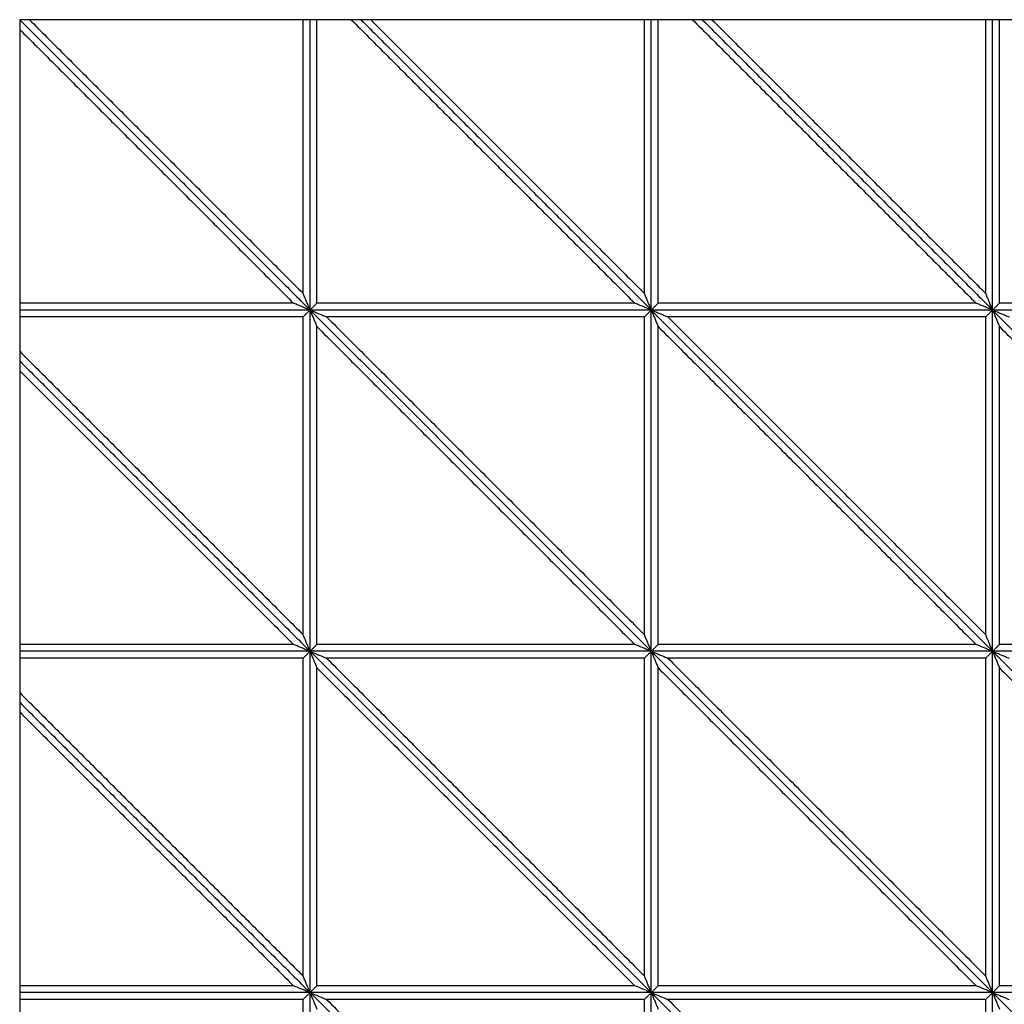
# Model space of a CAD drawing. Header units: millimetres. Extents: x 3058.1 to 3069.1, y 1872.4 to 1877.2.
# Tile 2 of 25: x 3058.1 to 3059, y 1873.5 to 1874.4. Entities that reach past the tile are written whole.
import ezdxf

# ---------------------------------------------------------------- set-up
doc = ezdxf.new("R2010")
doc.units = ezdxf.units.MM
doc.layers.add('Make2D', color=7, linetype='Continuous', true_color=0x000000)
doc.layers.add('Make2D$Visible$Curves', color=7, linetype='Continuous', true_color=0x000000)

# ---------------------------------------------------------------- blocks, each defined once
blk = doc.blocks.new('Akebia1')
at = {"layer": 'Make2D'}
blk.add_lwpolyline([(3058.12941, 1872.36272), (3060.1398, 1872.36272), (3060.1398, 1874.37311), (3058.12941, 1874.37311)], close=True, dxfattribs=at)
at = {"layer": 'Make2D$Visible$Curves', "color": 18, "lineweight": -3, "true_color": 0x000000}
for points, degree in [([(3058.12941, 1874.37311), (3058.25701, 1874.24551), (3058.38461, 1874.11792)], 2), ([(3058.12941, 1874.37311), (3058.25701, 1874.24551), (3058.38461, 1874.11792)], 2), ([(3058.13794, 1874.37311), (3058.25826, 1874.25279), (3058.37857, 1874.13248)], 2), ([(3058.37857, 1874.13248), (3058.37857, 1874.25279), (3058.37857, 1874.37311)], 2), ([(3058.38461, 1874.11792), (3058.38461, 1874.24551), (3058.38461, 1874.37311)], 2), ([(3058.38461, 1874.11792), (3058.38461, 1874.24551), (3058.38461, 1874.37311)], 2), ([(3058.39064, 1874.12395), (3058.39064, 1874.24853), (3058.39064, 1874.37311)], 2), ([(3058.42088, 1874.37311), (3058.54546, 1874.24853), (3058.67005, 1874.12395)], 2), ([(3058.42941, 1874.37311), (3058.55701, 1874.24551), (3058.68461, 1874.11792)], 2), ([(3058.42941, 1874.37311), (3058.55701, 1874.24551), (3058.68461, 1874.11792)], 2), ([(3058.43794, 1874.37311), (3058.55826, 1874.25279), (3058.67857, 1874.13248)], 2), ([(3058.67857, 1874.13248), (3058.67857, 1874.25279), (3058.67857, 1874.37311)], 2), ([(3058.68461, 1874.11792), (3058.68461, 1874.24551), (3058.68461, 1874.37311)], 2), ([(3058.68461, 1874.11792), (3058.68461, 1874.24551), (3058.68461, 1874.37311)], 2), ([(3058.69064, 1874.12395), (3058.69064, 1874.24853), (3058.69064, 1874.37311)], 2), ([(3058.72088, 1874.37311), (3058.84546, 1874.24853), (3058.97005, 1874.12395)], 2), ([(3058.72941, 1874.37311), (3058.85701, 1874.24551), (3058.98461, 1874.11792)], 2), ([(3058.72941, 1874.37311), (3058.85701, 1874.24551), (3058.98461, 1874.11792)], 2), ([(3058.73794, 1874.37311), (3058.85826, 1874.25279), (3058.97857, 1874.13248)], 2), ([(3058.97857, 1874.13248), (3058.97857, 1874.25279), (3058.97857, 1874.37311)], 2), ([(3058.98461, 1874.11792), (3058.98461, 1874.24551), (3058.98461, 1874.37311)], 2), ([(3058.98461, 1874.11792), (3058.98461, 1874.24551), (3058.98461, 1874.37311)], 2), ([(3058.99064, 1874.12395), (3058.99064, 1874.24853), (3058.99064, 1874.37311)], 2), ([(3058.12941, 1874.36458), (3058.24973, 1874.24426), (3058.37005, 1874.12395)], 2), ([(3058.38461, 1874.11792), (3058.38438, 1874.11846), (3058.38394, 1874.11953), (3058.38327, 1874.12115), (3058.3826, 1874.12277), (3058.38193, 1874.12439), (3058.38126, 1874.126), (3058.38059, 1874.12762), (3058.37992, 1874.12924), (3058.37924, 1874.13086), (3058.3788, 1874.13194), (3058.37857, 1874.13248)], 3), ([(3058.68461, 1874.11792), (3058.68438, 1874.11846), (3058.68394, 1874.11953), (3058.68327, 1874.12115), (3058.6826, 1874.12277), (3058.68193, 1874.12439), (3058.68126, 1874.126), (3058.68059, 1874.12762), (3058.67992, 1874.12924), (3058.67924, 1874.13086), (3058.6788, 1874.13194), (3058.67857, 1874.13248)], 3), ([(3058.98461, 1874.11792), (3058.98438, 1874.11846), (3058.98394, 1874.11953), (3058.98327, 1874.12115), (3058.9826, 1874.12277), (3058.98193, 1874.12439), (3058.98126, 1874.126), (3058.98059, 1874.12762), (3058.97992, 1874.12924), (3058.97924, 1874.13086), (3058.9788, 1874.13194), (3058.97857, 1874.13248)], 3), ([(3058.37005, 1874.12395), (3058.24973, 1874.12395), (3058.12941, 1874.12395)], 2), ([(3058.38461, 1874.11792), (3058.38407, 1874.11814), (3058.38299, 1874.11859), (3058.38137, 1874.11926), (3058.37975, 1874.11993), (3058.37813, 1874.1206), (3058.37652, 1874.12127), (3058.3749, 1874.12194), (3058.37328, 1874.12261), (3058.37166, 1874.12328), (3058.37058, 1874.12372), (3058.37005, 1874.12395)], 3), ([(3058.38461, 1874.11792), (3058.38483, 1874.11814), (3058.38528, 1874.11859), (3058.38595, 1874.11926), (3058.38662, 1874.11993), (3058.38729, 1874.1206), (3058.38796, 1874.12127), (3058.38863, 1874.12194), (3058.3893, 1874.12261), (3058.38997, 1874.12328), (3058.39041, 1874.12372), (3058.39064, 1874.12395)], 3), ([(3058.67005, 1874.12395), (3058.53034, 1874.12395), (3058.39064, 1874.12395)], 2), ([(3058.68461, 1874.11792), (3058.68407, 1874.11814), (3058.68299, 1874.11859), (3058.68137, 1874.11926), (3058.67975, 1874.11993), (3058.67813, 1874.1206), (3058.67652, 1874.12127), (3058.6749, 1874.12194), (3058.67328, 1874.12261), (3058.67166, 1874.12328), (3058.67058, 1874.12372), (3058.67005, 1874.12395)], 3), ([(3058.68461, 1874.11792), (3058.68483, 1874.11814), (3058.68528, 1874.11859), (3058.68595, 1874.11926), (3058.68662, 1874.11993), (3058.68729, 1874.1206), (3058.68796, 1874.12127), (3058.68863, 1874.12194), (3058.6893, 1874.12261), (3058.68997, 1874.12328), (3058.69041, 1874.12372), (3058.69064, 1874.12395)], 3), ([(3058.97005, 1874.12395), (3058.83034, 1874.12395), (3058.69064, 1874.12395)], 2), ([(3058.98461, 1874.11792), (3058.98407, 1874.11814), (3058.98299, 1874.11859), (3058.98137, 1874.11926), (3058.97975, 1874.11993), (3058.97813, 1874.1206), (3058.97652, 1874.12127), (3058.9749, 1874.12194), (3058.97328, 1874.12261), (3058.97166, 1874.12328), (3058.97058, 1874.12372), (3058.97005, 1874.12395)], 3), ([(3058.98461, 1874.11792), (3058.98483, 1874.11814), (3058.98528, 1874.11859), (3058.98595, 1874.11926), (3058.98662, 1874.11993), (3058.98729, 1874.1206), (3058.98796, 1874.12127), (3058.98863, 1874.12194), (3058.9893, 1874.12261), (3058.98997, 1874.12328), (3058.99041, 1874.12372), (3058.99064, 1874.12395)], 3), ([(3059.27005, 1874.12395), (3059.13034, 1874.12395), (3058.99064, 1874.12395)], 2), ([(3058.38461, 1874.11792), (3058.25701, 1874.11792), (3058.12941, 1874.11792)], 2), ([(3058.38461, 1874.11792), (3058.25701, 1874.11792), (3058.12941, 1874.11792)], 2), ([(3058.38461, 1874.11792), (3058.38438, 1874.11769), (3058.38394, 1874.11725), (3058.38327, 1874.11658), (3058.3826, 1874.11591), (3058.38193, 1874.11524), (3058.38126, 1874.11457), (3058.38059, 1874.11389), (3058.37992, 1874.11322), (3058.37924, 1874.11255), (3058.3788, 1874.11211), (3058.37857, 1874.11188)], 3), ([(3058.38461, 1874.11792), (3058.38515, 1874.11769), (3058.38622, 1874.11725), (3058.38784, 1874.11658), (3058.38946, 1874.11591), (3058.39108, 1874.11524), (3058.3927, 1874.11457), (3058.39431, 1874.11389), (3058.39593, 1874.11322), (3058.39755, 1874.11255), (3058.39863, 1874.11211), (3058.39917, 1874.11188)], 3), ([(3058.38461, 1874.11792), (3058.53461, 1873.96792), (3058.68461, 1873.81792)], 2), ([(3058.68461, 1874.11792), (3058.53461, 1874.11792), (3058.38461, 1874.11792)], 2), ([(3058.38461, 1874.11792), (3058.38483, 1874.11738), (3058.38528, 1874.1163), (3058.38595, 1874.11468), (3058.38662, 1874.11306), (3058.38729, 1874.11144), (3058.38796, 1874.10983), (3058.38863, 1874.10821), (3058.3893, 1874.10659), (3058.38997, 1874.10497), (3058.39041, 1874.10389), (3058.39064, 1874.10336)], 3), ([(3058.38461, 1874.11792), (3058.53461, 1873.96792), (3058.68461, 1873.81792)], 2), ([(3058.38461, 1873.81792), (3058.38461, 1873.96792), (3058.38461, 1874.11792)], 2), ([(3058.38461, 1873.81792), (3058.38461, 1873.96792), (3058.38461, 1874.11792)], 2), ([(3058.68461, 1874.11792), (3058.53461, 1874.11792), (3058.38461, 1874.11792)], 2), ([(3058.68461, 1874.11792), (3058.68438, 1874.11769), (3058.68394, 1874.11725), (3058.68327, 1874.11658), (3058.6826, 1874.11591), (3058.68193, 1874.11524), (3058.68126, 1874.11457), (3058.68059, 1874.11389), (3058.67992, 1874.11322), (3058.67924, 1874.11255), (3058.6788, 1874.11211), (3058.67857, 1874.11188)], 3), ([(3058.68461, 1874.11792), (3058.68515, 1874.11769), (3058.68622, 1874.11725), (3058.68784, 1874.11658), (3058.68946, 1874.11591), (3058.69108, 1874.11524), (3058.6927, 1874.11457), (3058.69431, 1874.11389), (3058.69593, 1874.11322), (3058.69755, 1874.11255), (3058.69863, 1874.11211), (3058.69917, 1874.11188)], 3), ([(3058.68461, 1874.11792), (3058.83461, 1873.96792), (3058.98461, 1873.81792)], 2), ([(3058.98461, 1874.11792), (3058.83461, 1874.11792), (3058.68461, 1874.11792)], 2), ([(3058.68461, 1874.11792), (3058.68483, 1874.11738), (3058.68528, 1874.1163), (3058.68595, 1874.11468), (3058.68662, 1874.11306), (3058.68729, 1874.11144), (3058.68796, 1874.10983), (3058.68863, 1874.10821), (3058.6893, 1874.10659), (3058.68997, 1874.10497), (3058.69041, 1874.10389), (3058.69064, 1874.10336)], 3), ([(3058.68461, 1874.11792), (3058.83461, 1873.96792), (3058.98461, 1873.81792)], 2), ([(3058.68461, 1873.81792), (3058.68461, 1873.96792), (3058.68461, 1874.11792)], 2), ([(3058.68461, 1873.81792), (3058.68461, 1873.96792), (3058.68461, 1874.11792)], 2), ([(3058.98461, 1874.11792), (3058.83461, 1874.11792), (3058.68461, 1874.11792)], 2), ([(3058.98461, 1874.11792), (3058.98438, 1874.11769), (3058.98394, 1874.11725), (3058.98327, 1874.11658), (3058.9826, 1874.11591), (3058.98193, 1874.11524), (3058.98126, 1874.11457), (3058.98059, 1874.11389), (3058.97992, 1874.11322), (3058.97924, 1874.11255), (3058.9788, 1874.11211), (3058.97857, 1874.11188)], 3), ([(3058.98461, 1874.11792), (3058.98515, 1874.11769), (3058.98622, 1874.11725), (3058.98784, 1874.11658), (3058.98946, 1874.11591), (3058.99108, 1874.11524), (3058.9927, 1874.11457), (3058.99431, 1874.11389), (3058.99593, 1874.11322), (3058.99755, 1874.11255), (3058.99863, 1874.11211), (3058.99917, 1874.11188)], 3), ([(3058.98461, 1874.11792), (3059.13461, 1873.96792), (3059.28461, 1873.81792)], 2), ([(3059.28461, 1874.11792), (3059.13461, 1874.11792), (3058.98461, 1874.11792)], 2), ([(3058.98461, 1874.11792), (3058.98483, 1874.11738), (3058.98528, 1874.1163), (3058.98595, 1874.11468), (3058.98662, 1874.11306), (3058.98729, 1874.11144), (3058.98796, 1874.10983), (3058.98863, 1874.10821), (3058.9893, 1874.10659), (3058.98997, 1874.10497), (3058.99041, 1874.10389), (3058.99064, 1874.10336)], 3), ([(3058.98461, 1874.11792), (3059.13461, 1873.96792), (3059.28461, 1873.81792)], 2), ([(3058.98461, 1873.81792), (3058.98461, 1873.96792), (3058.98461, 1874.11792)], 2), ([(3059.28461, 1874.11792), (3059.13461, 1874.11792), (3058.98461, 1874.11792)], 2), ([(3058.98461, 1873.81792), (3058.98461, 1873.96792), (3058.98461, 1874.11792)], 2), ([(3058.37857, 1874.11188), (3058.25399, 1874.11188), (3058.12941, 1874.11188)], 2), ([(3058.37857, 1873.83248), (3058.37857, 1873.97218), (3058.37857, 1874.11188)], 2), ([(3058.39917, 1874.11188), (3058.53887, 1873.97218), (3058.67857, 1873.83248)], 2), ([(3058.67857, 1874.11188), (3058.53887, 1874.11188), (3058.39917, 1874.11188)], 2), ([(3058.67857, 1873.83248), (3058.67857, 1873.97218), (3058.67857, 1874.11188)], 2), ([(3058.69917, 1874.11188), (3058.83887, 1873.97218), (3058.97857, 1873.83248)], 2), ([(3058.97857, 1874.11188), (3058.83887, 1874.11188), (3058.69917, 1874.11188)], 2), ([(3058.97857, 1873.83248), (3058.97857, 1873.97218), (3058.97857, 1874.11188)], 2), ([(3058.39064, 1874.10336), (3058.53034, 1873.96365), (3058.67005, 1873.82395)], 2), ([(3058.39064, 1873.82395), (3058.39064, 1873.96365), (3058.39064, 1874.10336)], 2), ([(3058.69064, 1874.10336), (3058.83034, 1873.96365), (3058.97005, 1873.82395)], 2), ([(3058.69064, 1873.82395), (3058.69064, 1873.96365), (3058.69064, 1874.10336)], 2), ([(3058.99064, 1874.10336), (3059.13034, 1873.96365), (3059.27005, 1873.82395)], 2), ([(3058.99064, 1873.82395), (3058.99064, 1873.96365), (3058.99064, 1874.10336)], 2), ([(3058.12941, 1874.08164), (3058.25399, 1873.95706), (3058.37857, 1873.83248)], 2), ([(3058.12941, 1874.07311), (3058.25701, 1873.94551), (3058.38461, 1873.81792)], 2), ([(3058.12941, 1874.07311), (3058.25701, 1873.94551), (3058.38461, 1873.81792)], 2), ([(3058.12941, 1874.06458), (3058.24973, 1873.94426), (3058.37005, 1873.82395)], 2), ([(3058.38461, 1873.81792), (3058.38438, 1873.81846), (3058.38394, 1873.81953), (3058.38327, 1873.82115), (3058.3826, 1873.82277), (3058.38193, 1873.82439), (3058.38126, 1873.826), (3058.38059, 1873.82762), (3058.37992, 1873.82924), (3058.37924, 1873.83086), (3058.3788, 1873.83194), (3058.37857, 1873.83248)], 3), ([(3058.68461, 1873.81792), (3058.68438, 1873.81846), (3058.68394, 1873.81953), (3058.68327, 1873.82115), (3058.6826, 1873.82277), (3058.68193, 1873.82439), (3058.68126, 1873.826), (3058.68059, 1873.82762), (3058.67992, 1873.82924), (3058.67924, 1873.83086), (3058.6788, 1873.83194), (3058.67857, 1873.83248)], 3), ([(3058.98461, 1873.81792), (3058.98438, 1873.81846), (3058.98394, 1873.81953), (3058.98327, 1873.82115), (3058.9826, 1873.82277), (3058.98193, 1873.82439), (3058.98126, 1873.826), (3058.98059, 1873.82762), (3058.97992, 1873.82924), (3058.97924, 1873.83086), (3058.9788, 1873.83194), (3058.97857, 1873.83248)], 3), ([(3058.37005, 1873.82395), (3058.24973, 1873.82395), (3058.12941, 1873.82395)], 2), ([(3058.38461, 1873.81792), (3058.38407, 1873.81814), (3058.38299, 1873.81859), (3058.38137, 1873.81926), (3058.37975, 1873.81993), (3058.37813, 1873.8206), (3058.37652, 1873.82127), (3058.3749, 1873.82194), (3058.37328, 1873.82261), (3058.37166, 1873.82328), (3058.37058, 1873.82372), (3058.37005, 1873.82395)], 3), ([(3058.38461, 1873.81792), (3058.38483, 1873.81814), (3058.38528, 1873.81859), (3058.38595, 1873.81926), (3058.38662, 1873.81993), (3058.38729, 1873.8206), (3058.38796, 1873.82127), (3058.38863, 1873.82194), (3058.3893, 1873.82261), (3058.38997, 1873.82328), (3058.39041, 1873.82372), (3058.39064, 1873.82395)], 3), ([(3058.67005, 1873.82395), (3058.53034, 1873.82395), (3058.39064, 1873.82395)], 2), ([(3058.68461, 1873.81792), (3058.68407, 1873.81814), (3058.68299, 1873.81859), (3058.68137, 1873.81926), (3058.67975, 1873.81993), (3058.67813, 1873.8206), (3058.67652, 1873.82127), (3058.6749, 1873.82194), (3058.67328, 1873.82261), (3058.67166, 1873.82328), (3058.67058, 1873.82372), (3058.67005, 1873.82395)], 3), ([(3058.68461, 1873.81792), (3058.68483, 1873.81814), (3058.68528, 1873.81859), (3058.68595, 1873.81926), (3058.68662, 1873.81993), (3058.68729, 1873.8206), (3058.68796, 1873.82127), (3058.68863, 1873.82194), (3058.6893, 1873.82261), (3058.68997, 1873.82328), (3058.69041, 1873.82372), (3058.69064, 1873.82395)], 3), ([(3058.97005, 1873.82395), (3058.83034, 1873.82395), (3058.69064, 1873.82395)], 2), ([(3058.98461, 1873.81792), (3058.98407, 1873.81814), (3058.98299, 1873.81859), (3058.98137, 1873.81926), (3058.97975, 1873.81993), (3058.97813, 1873.8206), (3058.97652, 1873.82127), (3058.9749, 1873.82194), (3058.97328, 1873.82261), (3058.97166, 1873.82328), (3058.97058, 1873.82372), (3058.97005, 1873.82395)], 3), ([(3058.98461, 1873.81792), (3058.98483, 1873.81814), (3058.98528, 1873.81859), (3058.98595, 1873.81926), (3058.98662, 1873.81993), (3058.98729, 1873.8206), (3058.98796, 1873.82127), (3058.98863, 1873.82194), (3058.9893, 1873.82261), (3058.98997, 1873.82328), (3058.99041, 1873.82372), (3058.99064, 1873.82395)], 3), ([(3059.27005, 1873.82395), (3059.13034, 1873.82395), (3058.99064, 1873.82395)], 2), ([(3058.38461, 1873.81792), (3058.25701, 1873.81792), (3058.12941, 1873.81792)], 2), ([(3058.38461, 1873.81792), (3058.25701, 1873.81792), (3058.12941, 1873.81792)], 2), ([(3058.37857, 1873.81188), (3058.25399, 1873.81188), (3058.12941, 1873.81188)], 2), ([(3058.38461, 1873.81792), (3058.38438, 1873.81769), (3058.38394, 1873.81725), (3058.38327, 1873.81658), (3058.3826, 1873.81591), (3058.38193, 1873.81524), (3058.38126, 1873.81457), (3058.38059, 1873.81389), (3058.37992, 1873.81322), (3058.37924, 1873.81255), (3058.3788, 1873.81211), (3058.37857, 1873.81188)], 3), ([(3058.37857, 1873.53248), (3058.37857, 1873.67218), (3058.37857, 1873.81188)], 2), ([(3058.38461, 1873.81792), (3058.38515, 1873.81769), (3058.38622, 1873.81725), (3058.38784, 1873.81658), (3058.38946, 1873.81591), (3058.39108, 1873.81524), (3058.3927, 1873.81457), (3058.39431, 1873.81389), (3058.39593, 1873.81322), (3058.39755, 1873.81255), (3058.39863, 1873.81211), (3058.39917, 1873.81188)], 3), ([(3058.38461, 1873.81792), (3058.53461, 1873.66792), (3058.68461, 1873.51792)], 2), ([(3058.68461, 1873.81792), (3058.53461, 1873.81792), (3058.38461, 1873.81792)], 2), ([(3058.38461, 1873.81792), (3058.38483, 1873.81738), (3058.38528, 1873.8163), (3058.38595, 1873.81468), (3058.38662, 1873.81306), (3058.38729, 1873.81144), (3058.38796, 1873.80983), (3058.38863, 1873.80821), (3058.3893, 1873.80659), (3058.38997, 1873.80497), (3058.39041, 1873.80389), (3058.39064, 1873.80336)], 3), ([(3058.38461, 1873.81792), (3058.53461, 1873.66792), (3058.68461, 1873.51792)], 2), ([(3058.38461, 1873.51792), (3058.38461, 1873.66792), (3058.38461, 1873.81792)], 2), ([(3058.38461, 1873.51792), (3058.38461, 1873.66792), (3058.38461, 1873.81792)], 2), ([(3058.68461, 1873.81792), (3058.53461, 1873.81792), (3058.38461, 1873.81792)], 2), ([(3058.39917, 1873.81188), (3058.53887, 1873.67218), (3058.67857, 1873.53248)], 2), ([(3058.67857, 1873.81188), (3058.53887, 1873.81188), (3058.39917, 1873.81188)], 2), ([(3058.68461, 1873.81792), (3058.68438, 1873.81769), (3058.68394, 1873.81725), (3058.68327, 1873.81658), (3058.6826, 1873.81591), (3058.68193, 1873.81524), (3058.68126, 1873.81457), (3058.68059, 1873.81389), (3058.67992, 1873.81322), (3058.67924, 1873.81255), (3058.6788, 1873.81211), (3058.67857, 1873.81188)], 3), ([(3058.67857, 1873.53248), (3058.67857, 1873.67218), (3058.67857, 1873.81188)], 2), ([(3058.68461, 1873.81792), (3058.68515, 1873.81769), (3058.68622, 1873.81725), (3058.68784, 1873.81658), (3058.68946, 1873.81591), (3058.69108, 1873.81524), (3058.6927, 1873.81457), (3058.69431, 1873.81389), (3058.69593, 1873.81322), (3058.69755, 1873.81255), (3058.69863, 1873.81211), (3058.69917, 1873.81188)], 3), ([(3058.68461, 1873.81792), (3058.83461, 1873.66792), (3058.98461, 1873.51792)], 2), ([(3058.98461, 1873.81792), (3058.83461, 1873.81792), (3058.68461, 1873.81792)], 2), ([(3058.68461, 1873.81792), (3058.68483, 1873.81738), (3058.68528, 1873.8163), (3058.68595, 1873.81468), (3058.68662, 1873.81306), (3058.68729, 1873.81144), (3058.68796, 1873.80983), (3058.68863, 1873.80821), (3058.6893, 1873.80659), (3058.68997, 1873.80497), (3058.69041, 1873.80389), (3058.69064, 1873.80336)], 3), ([(3058.68461, 1873.81792), (3058.83461, 1873.66792), (3058.98461, 1873.51792)], 2), ([(3058.68461, 1873.51792), (3058.68461, 1873.66792), (3058.68461, 1873.81792)], 2), ([(3058.68461, 1873.51792), (3058.68461, 1873.66792), (3058.68461, 1873.81792)], 2), ([(3058.98461, 1873.81792), (3058.83461, 1873.81792), (3058.68461, 1873.81792)], 2), ([(3058.69917, 1873.81188), (3058.83887, 1873.67218), (3058.97857, 1873.53248)], 2), ([(3058.97857, 1873.81188), (3058.83887, 1873.81188), (3058.69917, 1873.81188)], 2), ([(3058.98461, 1873.81792), (3058.98438, 1873.81769), (3058.98394, 1873.81725), (3058.98327, 1873.81658), (3058.9826, 1873.81591), (3058.98193, 1873.81524), (3058.98126, 1873.81457), (3058.98059, 1873.81389), (3058.97992, 1873.81322), (3058.97924, 1873.81255), (3058.9788, 1873.81211), (3058.97857, 1873.81188)], 3), ([(3058.97857, 1873.53248), (3058.97857, 1873.67218), (3058.97857, 1873.81188)], 2), ([(3058.98461, 1873.81792), (3058.98515, 1873.81769), (3058.98622, 1873.81725), (3058.98784, 1873.81658), (3058.98946, 1873.81591), (3058.99108, 1873.81524), (3058.9927, 1873.81457), (3058.99431, 1873.81389), (3058.99593, 1873.81322), (3058.99755, 1873.81255), (3058.99863, 1873.81211), (3058.99917, 1873.81188)], 3), ([(3058.98461, 1873.81792), (3059.13461, 1873.66792), (3059.28461, 1873.51792)], 2), ([(3059.28461, 1873.81792), (3059.13461, 1873.81792), (3058.98461, 1873.81792)], 2), ([(3058.98461, 1873.81792), (3058.98483, 1873.81738), (3058.98528, 1873.8163), (3058.98595, 1873.81468), (3058.98662, 1873.81306), (3058.98729, 1873.81144), (3058.98796, 1873.80983), (3058.98863, 1873.80821), (3058.9893, 1873.80659), (3058.98997, 1873.80497), (3058.99041, 1873.80389), (3058.99064, 1873.80336)], 3), ([(3058.98461, 1873.81792), (3059.13461, 1873.66792), (3059.28461, 1873.51792)], 2), ([(3058.98461, 1873.51792), (3058.98461, 1873.66792), (3058.98461, 1873.81792)], 2), ([(3058.98461, 1873.51792), (3058.98461, 1873.66792), (3058.98461, 1873.81792)], 2), ([(3059.28461, 1873.81792), (3059.13461, 1873.81792), (3058.98461, 1873.81792)], 2), ([(3058.39064, 1873.80336), (3058.53034, 1873.66365), (3058.67005, 1873.52395)], 2), ([(3058.39064, 1873.52395), (3058.39064, 1873.66365), (3058.39064, 1873.80336)], 2), ([(3058.69064, 1873.80336), (3058.83034, 1873.66365), (3058.97005, 1873.52395)], 2), ([(3058.69064, 1873.52395), (3058.69064, 1873.66365), (3058.69064, 1873.80336)], 2), ([(3058.99064, 1873.80336), (3059.13034, 1873.66365), (3059.27005, 1873.52395)], 2), ([(3058.99064, 1873.52395), (3058.99064, 1873.66365), (3058.99064, 1873.80336)], 2), ([(3058.12941, 1873.78164), (3058.25399, 1873.65706), (3058.37857, 1873.53248)], 2), ([(3058.12941, 1873.77311), (3058.25701, 1873.64551), (3058.38461, 1873.51792)], 2), ([(3058.12941, 1873.77311), (3058.25701, 1873.64551), (3058.38461, 1873.51792)], 2), ([(3058.12941, 1873.76458), (3058.24973, 1873.64426), (3058.37005, 1873.52395)], 2), ([(3058.38461, 1873.51792), (3058.38438, 1873.51846), (3058.38394, 1873.51953), (3058.38327, 1873.52115), (3058.3826, 1873.52277), (3058.38193, 1873.52439), (3058.38126, 1873.526), (3058.38059, 1873.52762), (3058.37992, 1873.52924), (3058.37924, 1873.53086), (3058.3788, 1873.53194), (3058.37857, 1873.53248)], 3), ([(3058.68461, 1873.51792), (3058.68438, 1873.51846), (3058.68394, 1873.51953), (3058.68327, 1873.52115), (3058.6826, 1873.52277), (3058.68193, 1873.52439), (3058.68126, 1873.526), (3058.68059, 1873.52762), (3058.67992, 1873.52924), (3058.67924, 1873.53086), (3058.6788, 1873.53194), (3058.67857, 1873.53248)], 3), ([(3058.98461, 1873.51792), (3058.98438, 1873.51846), (3058.98394, 1873.51953), (3058.98327, 1873.52115), (3058.9826, 1873.52277), (3058.98193, 1873.52439), (3058.98126, 1873.526), (3058.98059, 1873.52762), (3058.97992, 1873.52924), (3058.97924, 1873.53086), (3058.9788, 1873.53194), (3058.97857, 1873.53248)], 3), ([(3058.37005, 1873.52395), (3058.24973, 1873.52395), (3058.12941, 1873.52395)], 2), ([(3058.38461, 1873.51792), (3058.25701, 1873.51792), (3058.12941, 1873.51792)], 2), ([(3058.38461, 1873.51792), (3058.25701, 1873.51792), (3058.12941, 1873.51792)], 2), ([(3058.38461, 1873.51792), (3058.38407, 1873.51814), (3058.38299, 1873.51859), (3058.38137, 1873.51926), (3058.37975, 1873.51993), (3058.37813, 1873.5206), (3058.37652, 1873.52127), (3058.3749, 1873.52194), (3058.37328, 1873.52261), (3058.37166, 1873.52328), (3058.37058, 1873.52372), (3058.37005, 1873.52395)], 3), ([(3058.38461, 1873.51792), (3058.38438, 1873.51769), (3058.38394, 1873.51725), (3058.38327, 1873.51658), (3058.3826, 1873.51591), (3058.38193, 1873.51524), (3058.38126, 1873.51457), (3058.38059, 1873.51389), (3058.37992, 1873.51322), (3058.37924, 1873.51255), (3058.3788, 1873.51211), (3058.37857, 1873.51188)], 3), ([(3058.38461, 1873.51792), (3058.38483, 1873.51814), (3058.38528, 1873.51859), (3058.38595, 1873.51926), (3058.38662, 1873.51993), (3058.38729, 1873.5206), (3058.38796, 1873.52127), (3058.38863, 1873.52194), (3058.3893, 1873.52261), (3058.38997, 1873.52328), (3058.39041, 1873.52372), (3058.39064, 1873.52395)], 3), ([(3058.38461, 1873.51792), (3058.38515, 1873.51769), (3058.38622, 1873.51725), (3058.38784, 1873.51658), (3058.38946, 1873.51591), (3058.39108, 1873.51524), (3058.3927, 1873.51457), (3058.39431, 1873.51389), (3058.39593, 1873.51322), (3058.39755, 1873.51255), (3058.39863, 1873.51211), (3058.39917, 1873.51188)], 3), ([(3058.38461, 1873.51792), (3058.53461, 1873.36792), (3058.68461, 1873.21792)], 2), ([(3058.68461, 1873.51792), (3058.53461, 1873.51792), (3058.38461, 1873.51792)], 2), ([(3058.38461, 1873.51792), (3058.38483, 1873.51738), (3058.38528, 1873.5163), (3058.38595, 1873.51468), (3058.38662, 1873.51306), (3058.38729, 1873.51144), (3058.38796, 1873.50983), (3058.38863, 1873.50821), (3058.3893, 1873.50659), (3058.38997, 1873.50497), (3058.39041, 1873.50389), (3058.39064, 1873.50336)], 3), ([(3058.38461, 1873.51792), (3058.53461, 1873.36792), (3058.68461, 1873.21792)], 2), ([(3058.38461, 1873.21792), (3058.38461, 1873.36792), (3058.38461, 1873.51792)], 2), ([(3058.38461, 1873.21792), (3058.38461, 1873.36792), (3058.38461, 1873.51792)], 2), ([(3058.68461, 1873.51792), (3058.53461, 1873.51792), (3058.38461, 1873.51792)], 2), ([(3058.67005, 1873.52395), (3058.53034, 1873.52395), (3058.39064, 1873.52395)], 2), ([(3058.68461, 1873.51792), (3058.68407, 1873.51814), (3058.68299, 1873.51859), (3058.68137, 1873.51926), (3058.67975, 1873.51993), (3058.67813, 1873.5206), (3058.67652, 1873.52127), (3058.6749, 1873.52194), (3058.67328, 1873.52261), (3058.67166, 1873.52328), (3058.67058, 1873.52372), (3058.67005, 1873.52395)], 3), ([(3058.68461, 1873.51792), (3058.68438, 1873.51769), (3058.68394, 1873.51725), (3058.68327, 1873.51658), (3058.6826, 1873.51591), (3058.68193, 1873.51524), (3058.68126, 1873.51457), (3058.68059, 1873.51389), (3058.67992, 1873.51322), (3058.67924, 1873.51255), (3058.6788, 1873.51211), (3058.67857, 1873.51188)], 3), ([(3058.68461, 1873.51792), (3058.68483, 1873.51814), (3058.68528, 1873.51859), (3058.68595, 1873.51926), (3058.68662, 1873.51993), (3058.68729, 1873.5206), (3058.68796, 1873.52127), (3058.68863, 1873.52194), (3058.6893, 1873.52261), (3058.68997, 1873.52328), (3058.69041, 1873.52372), (3058.69064, 1873.52395)], 3), ([(3058.68461, 1873.51792), (3058.68515, 1873.51769), (3058.68622, 1873.51725), (3058.68784, 1873.51658), (3058.68946, 1873.51591), (3058.69108, 1873.51524), (3058.6927, 1873.51457), (3058.69431, 1873.51389), (3058.69593, 1873.51322), (3058.69755, 1873.51255), (3058.69863, 1873.51211), (3058.69917, 1873.51188)], 3), ([(3058.68461, 1873.51792), (3058.83461, 1873.36792), (3058.98461, 1873.21792)], 2), ([(3058.98461, 1873.51792), (3058.83461, 1873.51792), (3058.68461, 1873.51792)], 2), ([(3058.68461, 1873.51792), (3058.68483, 1873.51738), (3058.68528, 1873.5163), (3058.68595, 1873.51468), (3058.68662, 1873.51306), (3058.68729, 1873.51144), (3058.68796, 1873.50983), (3058.68863, 1873.50821), (3058.6893, 1873.50659), (3058.68997, 1873.50497), (3058.69041, 1873.50389), (3058.69064, 1873.50336)], 3), ([(3058.68461, 1873.51792), (3058.83461, 1873.36792), (3058.98461, 1873.21792)], 2), ([(3058.68461, 1873.21792), (3058.68461, 1873.36792), (3058.68461, 1873.51792)], 2), ([(3058.68461, 1873.21792), (3058.68461, 1873.36792), (3058.68461, 1873.51792)], 2), ([(3058.98461, 1873.51792), (3058.83461, 1873.51792), (3058.68461, 1873.51792)], 2), ([(3058.97005, 1873.52395), (3058.83034, 1873.52395), (3058.69064, 1873.52395)], 2), ([(3058.98461, 1873.51792), (3058.98407, 1873.51814), (3058.98299, 1873.51859), (3058.98137, 1873.51926), (3058.97975, 1873.51993), (3058.97813, 1873.5206), (3058.97652, 1873.52127), (3058.9749, 1873.52194), (3058.97328, 1873.52261), (3058.97166, 1873.52328), (3058.97058, 1873.52372), (3058.97005, 1873.52395)], 3), ([(3058.98461, 1873.51792), (3058.98438, 1873.51769), (3058.98394, 1873.51725), (3058.98327, 1873.51658), (3058.9826, 1873.51591), (3058.98193, 1873.51524), (3058.98126, 1873.51457), (3058.98059, 1873.51389), (3058.97992, 1873.51322), (3058.97924, 1873.51255), (3058.9788, 1873.51211), (3058.97857, 1873.51188)], 3), ([(3058.98461, 1873.51792), (3058.98483, 1873.51814), (3058.98528, 1873.51859), (3058.98595, 1873.51926), (3058.98662, 1873.51993), (3058.98729, 1873.5206), (3058.98796, 1873.52127), (3058.98863, 1873.52194), (3058.9893, 1873.52261), (3058.98997, 1873.52328), (3058.99041, 1873.52372), (3058.99064, 1873.52395)], 3), ([(3058.98461, 1873.51792), (3058.98515, 1873.51769), (3058.98622, 1873.51725), (3058.98784, 1873.51658), (3058.98946, 1873.51591), (3058.99108, 1873.51524), (3058.9927, 1873.51457), (3058.99431, 1873.51389), (3058.99593, 1873.51322), (3058.99755, 1873.51255), (3058.99863, 1873.51211), (3058.99917, 1873.51188)], 3), ([(3058.98461, 1873.51792), (3059.13461, 1873.36792), (3059.28461, 1873.21792)], 2), ([(3059.28461, 1873.51792), (3059.13461, 1873.51792), (3058.98461, 1873.51792)], 2), ([(3058.98461, 1873.51792), (3058.98483, 1873.51738), (3058.98528, 1873.5163), (3058.98595, 1873.51468), (3058.98662, 1873.51306), (3058.98729, 1873.51144), (3058.98796, 1873.50983), (3058.98863, 1873.50821), (3058.9893, 1873.50659), (3058.98997, 1873.50497), (3058.99041, 1873.50389), (3058.99064, 1873.50336)], 3), ([(3058.98461, 1873.51792), (3059.13461, 1873.36792), (3059.28461, 1873.21792)], 2), ([(3058.98461, 1873.21792), (3058.98461, 1873.36792), (3058.98461, 1873.51792)], 2), ([(3059.28461, 1873.51792), (3059.13461, 1873.51792), (3058.98461, 1873.51792)], 2), ([(3058.98461, 1873.21792), (3058.98461, 1873.36792), (3058.98461, 1873.51792)], 2), ([(3059.27005, 1873.52395), (3059.13034, 1873.52395), (3058.99064, 1873.52395)], 2), ([(3058.37857, 1873.51188), (3058.25399, 1873.51188), (3058.12941, 1873.51188)], 2), ([(3058.37857, 1873.23248), (3058.37857, 1873.37218), (3058.37857, 1873.51188)], 2), ([(3058.39917, 1873.51188), (3058.53887, 1873.37218), (3058.67857, 1873.23248)], 2), ([(3058.67857, 1873.51188), (3058.53887, 1873.51188), (3058.39917, 1873.51188)], 2), ([(3058.67857, 1873.23248), (3058.67857, 1873.37218), (3058.67857, 1873.51188)], 2), ([(3058.69917, 1873.51188), (3058.83887, 1873.37218), (3058.97857, 1873.23248)], 2), ([(3058.97857, 1873.51188), (3058.83887, 1873.51188), (3058.69917, 1873.51188)], 2), ([(3058.97857, 1873.23248), (3058.97857, 1873.37218), (3058.97857, 1873.51188)], 2)]:
    blk.add_open_spline(points, degree=degree, dxfattribs=at)

msp = doc.modelspace()

# ---------------------------------------------------------------- block references
msp.add_blockref('Akebia1', (0, 0))

doc.saveas('drawing.dxf')
